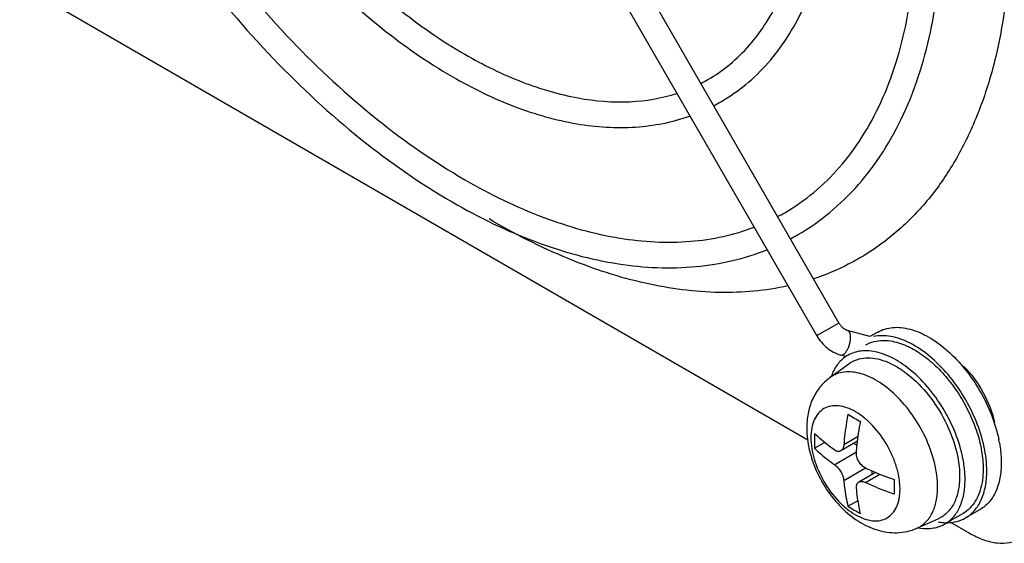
# Model space of a CAD drawing. Header units: millimetres. Extents: x 59 to 456, y 172 to 546.
# Tile 2 of 14: x 102 to 140, y 223 to 244. Entities that reach past the tile are written whole.
import ezdxf

# ---------------------------------------------------------------- set-up
doc = ezdxf.new("R2010")
doc.units = ezdxf.units.MM
doc.header["$LTSCALE"] = 46.725481
doc.layers.get('0').update_dxf_attribs({"linetype": 'CONTINUOUS'})

msp = doc.modelspace()

# ---------------------------------------------------------------- linework, layer by layer
at = {"color": 7, "linetype": 'Continuous'}
for p, q in [((119.629, 256.369), (133.775, 231.868)), ((118.763, 255.869), (132.909, 231.368)), ((101.756, 245.093), (132.556, 227.31)), ((133.592, 231.762), (132.988, 231.414)), ((133.775, 231.868), (133.592, 231.762)), ((132.988, 231.414), (132.909, 231.368)), ((134.982, 231.336), (134.113, 231.581)), ((135.288, 231.513), (134.982, 231.336)), ((133.841, 230.619), (133.942, 230.637)), ((134.046, 230.561), (133.841, 230.619)), ((133.421, 229.737), (134.16, 230.277)), ((134.526, 227.434), (133.963, 227.109)), ((132.819, 226.979), (133.212, 227.206)), ((134.501, 227.25), (133.845, 226.872)), ((134.359, 227.168), (134.484, 227.095)), ((134.458, 226.823), (133.609, 226.333)), ((133.963, 225.72), (134.811, 226.21)), ((135.203, 226.034), (134.547, 225.656)), ((134.811, 225.639), (135.373, 225.963)), ((135.061, 226.096), (135.061, 225.952)), ((134.127, 224.713), (134.52, 224.94)), ((138.622, 224.431), (137.915, 224.023)), ((139.288, 224.585), (138.722, 224.258)), ((136.816, 223.855), (137.654, 224.226)), ((138.111, 224.103), (138.879, 223.66))]:
    msp.add_line(p, q, dxfattribs=at)
for centre, radius, start, end in [((125.572, 246.709), 6.163, 297.0588, 299.9981), ((125.571, 246.711), 7.165, 297.4513, 299.9989), ((127.576, 243.238), 8.155, 297.7776, 299.999), ((127.574, 243.241), 9.159, 298.0094, 299.9993), ((134.749, 229.507), 1.268, 119.9955, 123.6844), ((138.527, 235.354), 8.309, 238.0295, 241.9716), ((141.332, 227.26), 8.518, 178.0436, 179.9855), ((140.836, 227.261), 8.022, 179.9949, 182.0159), ((134.917, 226.272), 5.209, 10.5458, 11.6879), ((144.36, 225.465), 8.435, 178.034, 179.9951), ((143.866, 225.464), 7.941, 179.9845, 182.0263), ((138.444, 231.619), 8.144, 237.9896, 242.0115), ((137.252, 225.889), 2.046, 258.6901, 261.7016)]:
    msp.add_arc(centre, radius, start, end, dxfattribs=at)
for points, knots in [([(132.153, 235.309), (132.596, 235.565), (133.447, 236.157), (134.573, 237.255), (135.541, 238.551), (136.635, 240.569), (137.547, 243.544), (137.905, 247.527), (137.566, 251.88), (136.549, 256.455), (134.896, 261.093), (133.416, 264.102), (132.584, 265.58)], [0, 0, 0, 0, 0.04644, 0.093609, 0.142188, 0.192759, 0.301398, 0.421794, 0.553944, 0.696266, 0.846079, 1, 1, 1, 1]), ([(131.653, 236.175), (132.052, 236.405), (132.82, 236.941), (133.838, 237.939), (134.719, 239.128), (135.455, 240.498), (136.038, 242.037), (136.62, 244.362), (136.899, 247.619), (136.561, 251.804), (135.57, 256.227), (133.963, 260.723), (132.526, 263.644), (131.719, 265.079)], [0, 0, 0, 0, 0.043868, 0.088712, 0.135321, 0.184406, 0.236446, 0.291738, 0.412349, 0.545947, 0.690531, 0.843092, 1, 1, 1, 1]), ([(129.153, 240.505), (129.498, 240.704), (130.159, 241.164), (131.035, 242.016), (131.788, 243.02), (132.639, 244.579), (133.35, 246.874), (133.635, 249.944), (133.384, 253.295), (132.613, 256.817), (131.351, 260.389), (130.22, 262.708), (129.584, 263.847)], [0, 0, 0, 0, 0.046831, 0.094352, 0.143228, 0.19402, 0.30286, 0.423179, 0.555057, 0.697007, 0.846426, 1, 1, 1, 1]), ([(128.653, 241.371), (128.953, 241.545), (129.532, 241.948), (130.3, 242.7), (130.967, 243.598), (131.524, 244.633), (131.968, 245.798), (132.412, 247.562), (132.63, 250.036), (132.38, 253.221), (131.633, 256.591), (130.418, 260.02), (129.329, 262.25), (128.718, 263.347)], [0, 0, 0, 0, 0.043489, 0.087992, 0.134306, 0.183163, 0.235043, 0.29024, 0.410833, 0.544597, 0.689498, 0.842511, 1, 1, 1, 1]), ([(109.591, 252.301), (110.226, 251.238), (111.594, 249.206), (113.92, 246.468), (116.426, 244.153), (118.238, 242.89), (119.153, 242.362)], [0, 0, 0, 0, 0.266862, 0.526327, 0.772378, 1, 1, 1, 1]), ([(108.725, 251.801), (109.381, 250.702), (110.794, 248.602), (113.203, 245.768), (115.808, 243.363), (117.696, 242.048), (118.653, 241.496)], [0, 0, 0, 0, 0.265657, 0.52438, 0.77062, 1, 1, 1, 1]), ([(106.59, 250.569), (107.421, 249.167), (109.212, 246.488), (112.267, 242.877), (115.562, 239.824), (117.948, 238.159), (119.153, 237.463)], [0, 0, 0, 0, 0.266674, 0.5261, 0.772217, 1, 1, 1, 1]), ([(105.723, 250.07), (106.574, 248.633), (108.411, 245.885), (111.548, 242.178), (114.944, 239.034), (117.406, 237.317), (118.653, 236.597)], [0, 0, 0, 0, 0.265751, 0.524605, 0.770866, 1, 1, 1, 1]), ([(140.47, 247.441), (140.47, 245.996), (140.301, 243.876), (139.649, 241.21), (138.986, 239.435), (138.141, 237.845), (137.12, 236.459), (135.933, 235.29), (135.035, 234.664), (134.567, 234.394)], [0, 0, 0, 0, 0.289278, 0.422535, 0.548497, 0.667894, 0.781867, 0.891952, 1, 1, 1, 1]), ([(119.153, 242.362), (119.875, 241.945), (121.305, 241.243), (123.488, 240.598), (125.548, 240.426), (126.846, 240.644), (127.436, 240.833)], [0, 0, 0, 0, 0.28888, 0.549985, 0.785079, 1, 1, 1, 1]), ([(118.653, 241.496), (119.442, 241.04), (121.018, 240.272), (123.448, 239.576), (125.782, 239.422), (127.261, 239.709), (127.939, 239.947)], [0, 0, 0, 0, 0.282047, 0.540365, 0.777693, 1, 1, 1, 1]), ([(119.153, 237.463), (120.139, 236.894), (122.096, 235.941), (125.085, 235.095), (127.488, 234.959), (129.246, 235.217), (130.063, 235.459), (130.454, 235.607)], [0, 0, 0, 0, 0.289273, 0.549953, 0.78436, 0.893921, 1, 1, 1, 1]), ([(118.653, 236.597), (119.705, 235.99), (121.805, 234.971), (125.039, 234.077), (127.666, 233.957), (129.608, 234.27), (130.518, 234.555), (130.954, 234.728)], [0, 0, 0, 0, 0.283569, 0.542005, 0.778363, 0.890519, 1, 1, 1, 1]), ([(131.778, 233.318), (130.903, 233.124), (129.024, 232.959), (126.108, 233.347), (123.072, 234.341), (121.093, 235.346), (120.1, 235.932)], [0, 0, 0, 0, 0.219917, 0.457621, 0.717201, 1, 1, 1, 1]), ([(134.567, 234.394), (134.426, 234.312), (133.849, 233.999), (133.241, 233.746), (132.773, 233.591)], [0, 0, 0, 0, 0.249066, 1, 1, 1, 1]), ([(133.775, 231.868), (133.796, 231.831), (133.882, 231.709), (134.01, 231.611), (134.113, 231.581)], [0, 0, 0, 0, 0.283596, 1, 1, 1, 1]), ([(135.288, 231.513), (135.375, 231.563), (135.566, 231.646), (135.878, 231.705), (136.213, 231.7), (136.7, 231.607), (137.334, 231.325), (138.056, 230.786), (138.728, 230.071), (139.306, 229.224), (139.753, 228.301), (139.951, 227.651), (140.018, 227.327)], [0, 0, 0, 0, 0.042935, 0.087281, 0.134232, 0.184639, 0.297166, 0.425324, 0.565642, 0.712554, 0.859521, 1, 1, 1, 1]), ([(132.909, 231.368), (133.012, 231.19), (133.279, 230.871), (133.649, 230.674), (133.841, 230.619)], [0, 0, 0, 0, 0.506707, 1, 1, 1, 1]), ([(133.999, 230.681), (134.028, 230.71), (134.082, 230.78), (134.146, 230.904), (134.195, 231.046), (134.226, 231.193), (134.234, 231.331), (134.219, 231.449), (134.183, 231.538), (134.136, 231.575), (134.113, 231.581)], [0, 0, 0, 0, 0.122229, 0.265403, 0.419773, 0.573544, 0.715056, 0.834735, 0.927881, 1, 1, 1, 1]), ([(139.551, 226.089), (139.551, 226.403), (139.47, 227.062), (139.164, 228.038), (138.687, 228.992), (138.072, 229.857), (137.363, 230.573), (136.712, 231.02), (136.186, 231.249), (135.813, 231.35), (135.456, 231.385), (135.226, 231.362), (135.118, 231.338)], [0, 0, 0, 0, 0.124827, 0.261702, 0.404709, 0.546949, 0.681635, 0.803209, 0.858115, 0.908936, 0.955993, 1, 1, 1, 1]), ([(134.822, 231.013), (134.923, 231.071), (135.147, 231.162), (135.386, 231.19), (135.507, 231.191)], [0, 0, 0, 0, 0.488461, 1, 1, 1, 1]), ([(135.507, 231.191), (135.574, 231.191), (135.858, 231.177), (136.137, 231.097), (136.339, 231.014)], [0, 0, 0, 0, 0.233664, 1, 1, 1, 1]), ([(136.339, 231.014), (136.54, 230.932), (136.943, 230.71), (137.504, 230.264), (138.029, 229.705), (138.497, 229.058), (138.886, 228.352), (139.179, 227.618), (139.363, 226.889), (139.409, 226.403), (139.409, 226.171)], [0, 0, 0, 0, 0.108411, 0.228073, 0.356529, 0.490334, 0.625513, 0.757969, 0.883851, 1, 1, 1, 1]), ([(134.046, 230.562), (133.919, 230.477), (133.685, 230.249), (133.537, 229.961), (133.48, 229.805)], [0, 0, 0, 0, 0.478991, 1, 1, 1, 1]), ([(133.942, 230.637), (133.946, 230.64), (133.967, 230.653), (133.985, 230.669), (133.999, 230.681)], [0, 0, 0, 0, 0.231303, 1, 1, 1, 1]), ([(136.598, 230.006), (136.39, 230.179), (135.971, 230.474), (135.304, 230.751), (134.756, 230.805), (134.368, 230.727), (134.195, 230.651), (134.115, 230.605)], [0, 0, 0, 0, 0.300072, 0.563921, 0.792711, 0.897907, 1, 1, 1, 1]), ([(134.56, 230.466), (134.674, 230.495), (134.92, 230.524), (135.303, 230.475), (135.704, 230.342), (135.964, 230.204), (136.095, 230.124)], [0, 0, 0, 0, 0.218146, 0.454857, 0.714985, 1, 1, 1, 1]), ([(134.16, 230.277), (134.25, 230.342), (134.383, 230.412), (134.524, 230.456), (134.56, 230.466)], [0, 0, 0, 0, 0.746797, 1, 1, 1, 1]), ([(136.095, 230.124), (136.126, 230.105), (136.256, 230.022), (136.38, 229.932), (136.471, 229.86)], [0, 0, 0, 0, 0.243659, 1, 1, 1, 1]), ([(138.645, 230.187), (138.942, 229.887), (139.446, 229.198), (139.764, 228.406), (139.858, 227.997)], [0, 0, 0, 0, 0.501912, 1, 1, 1, 1]), ([(133.421, 229.737), (133.27, 229.627), (132.998, 229.363), (132.711, 228.875), (132.547, 228.331), (132.514, 227.953), (132.514, 227.763)], [0, 0, 0, 0, 0.249, 0.497439, 0.746697, 1, 1, 1, 1]), ([(137.629, 225.468), (137.629, 225.767), (137.543, 226.396), (137.225, 227.316), (136.735, 228.198), (136.116, 228.965), (135.421, 229.553), (134.794, 229.866), (134.311, 229.965), (133.982, 229.965), (133.679, 229.892), (133.501, 229.795), (133.421, 229.737)], [0, 0, 0, 0, 0.129945, 0.273066, 0.421499, 0.566347, 0.699395, 0.81497, 0.865929, 0.91288, 0.957007, 1, 1, 1, 1]), ([(136.471, 229.86), (136.767, 229.624), (137.315, 229.059), (137.95, 228.065), (138.373, 226.989), (138.49, 226.24), (138.49, 225.885)], [0, 0, 0, 0, 0.247733, 0.510406, 0.767525, 1, 1, 1, 1]), ([(138.639, 226.47), (138.581, 226.802), (138.392, 227.473), (137.941, 228.424), (137.344, 229.29), (136.857, 229.79), (136.598, 230.006)], [0, 0, 0, 0, 0.243271, 0.49995, 0.756657, 1, 1, 1, 1]), ([(136.161, 225.387), (136.161, 225.42), (136.16, 225.488), (136.151, 225.59), (136.141, 225.694), (136.13, 225.799), (136.11, 225.906), (136.078, 226.051), (136.03, 226.235), (135.957, 226.455), (135.84, 226.749), (135.589, 227.246), (135.216, 227.756), (134.776, 228.169), (134.438, 228.406), (134.098, 228.568), (133.767, 228.648), (133.457, 228.64), (133.18, 228.54), (132.955, 228.351), (132.793, 228.086), (132.697, 227.76), (132.678, 227.523), (132.678, 227.398)], [0, 0, 0, 0, 0.016086, 0.032639, 0.049456, 0.066531, 0.084079, 0.101961, 0.138416, 0.17585, 0.214009, 0.29156, 0.444515, 0.516398, 0.583032, 0.643463, 0.697524, 0.746145, 0.791546, 0.836942, 0.885547, 0.939589, 1, 1, 1, 1]), ([(134.127, 228.306), (134.108, 228.205), (134.036, 227.808), (133.986, 227.408), (133.963, 227.109)], [0, 0, 0, 0, 0.255729, 1, 1, 1, 1]), ([(134.458, 226.823), (134.465, 226.921), (134.503, 227.322), (134.564, 227.721), (134.622, 228.02)], [0, 0, 0, 0, 0.244202, 1, 1, 1, 1]), ([(132.514, 227.763), (132.514, 227.198), (132.733, 226.332), (133.295, 225.323), (133.849, 224.648), (134.503, 224.11), (135.126, 223.81), (135.648, 223.691), (136.046, 223.669), (136.442, 223.719), (136.695, 223.802), (136.816, 223.855)], [0, 0, 0, 0, 0.253356, 0.385904, 0.516632, 0.642312, 0.762853, 0.822195, 0.881378, 0.940594, 1, 1, 1, 1]), ([(133.609, 226.904), (133.537, 226.955), (133.261, 227.155), (133.001, 227.375), (132.819, 227.551)], [0, 0, 0, 0, 0.258188, 1, 1, 1, 1]), ([(132.678, 227.398), (132.678, 227.112), (132.785, 226.51), (133.159, 225.664), (133.625, 225.027), (134.066, 224.615), (134.404, 224.378), (134.744, 224.217), (135.074, 224.137), (135.384, 224.145), (135.66, 224.246), (135.884, 224.435), (136.016, 224.65), (136.079, 224.823), (136.11, 224.93), (136.131, 225.015), (136.142, 225.104), (136.151, 225.196), (136.161, 225.291), (136.161, 225.355), (136.161, 225.387)], [0, 0, 0, 0, 0.13824, 0.291384, 0.44451, 0.516425, 0.583064, 0.64348, 0.697514, 0.746108, 0.791491, 0.836871, 0.885465, 0.911767, 0.925449, 0.939513, 0.954113, 0.969065, 0.984283, 1, 1, 1, 1]), ([(133.963, 227.109), (133.959, 227.058), (133.941, 226.967), (133.88, 226.892), (133.845, 226.872)], [0, 0, 0, 0, 0.555469, 1, 1, 1, 1]), ([(140.038, 227.226), (140.051, 227.156), (140.095, 226.888), (140.116, 226.617), (140.116, 226.416)], [0, 0, 0, 0, 0.259628, 1, 1, 1, 1]), ([(132.819, 226.979), (132.878, 226.922), (133.128, 226.691), (133.397, 226.481), (133.609, 226.333)], [0, 0, 0, 0, 0.242034, 1, 1, 1, 1]), ([(133.845, 226.872), (133.829, 226.862), (133.792, 226.849), (133.707, 226.849), (133.646, 226.879), (133.609, 226.904)], [0, 0, 0, 0, 0.224518, 0.458155, 1, 1, 1, 1]), ([(134.811, 226.21), (134.757, 226.236), (134.656, 226.311), (134.54, 226.462), (134.467, 226.638), (134.453, 226.764), (134.458, 226.823)], [0, 0, 0, 0, 0.239885, 0.500046, 0.760187, 1, 1, 1, 1]), ([(133.609, 226.333), (133.655, 226.3), (133.743, 226.216), (133.85, 226.064), (133.928, 225.895), (133.958, 225.777), (133.963, 225.72)], [0, 0, 0, 0, 0.234391, 0.500047, 0.765681, 1, 1, 1, 1]), ([(138.702, 225.763), (138.702, 225.82), (138.697, 226.056), (138.669, 226.292), (138.639, 226.47)], [0, 0, 0, 0, 0.240796, 1, 1, 1, 1]), ([(140.116, 226.416), (140.116, 226.213), (140.086, 225.828), (139.93, 225.298), (139.667, 224.868), (139.42, 224.661), (139.288, 224.585)], [0, 0, 0, 0, 0.289806, 0.549048, 0.78223, 1, 1, 1, 1]), ([(134.811, 226.21), (134.9, 226.168), (135.266, 226), (135.642, 225.854), (135.93, 225.754)], [0, 0, 0, 0, 0.244206, 1, 1, 1, 1]), ([(138.49, 225.885), (138.49, 225.694), (138.459, 225.334), (138.301, 224.842), (138.033, 224.455), (137.784, 224.284), (137.654, 224.226)], [0, 0, 0, 0, 0.291615, 0.550099, 0.78161, 1, 1, 1, 1]), ([(138.722, 224.258), (138.854, 224.334), (139.101, 224.542), (139.364, 224.971), (139.52, 225.501), (139.551, 225.886), (139.551, 226.089)], [0, 0, 0, 0, 0.217768, 0.450949, 0.710192, 1, 1, 1, 1]), ([(139.409, 226.171), (139.409, 226.125), (139.406, 225.947), (139.388, 225.77), (139.366, 225.641)], [0, 0, 0, 0, 0.258951, 1, 1, 1, 1]), ([(133.963, 225.72), (133.97, 225.633), (134.005, 225.294), (134.066, 224.958), (134.127, 224.713)], [0, 0, 0, 0, 0.258188, 1, 1, 1, 1]), ([(134.458, 225.435), (134.454, 225.48), (134.458, 225.548), (134.501, 225.621), (134.531, 225.646), (134.547, 225.656)], [0, 0, 0, 0, 0.541901, 0.775511, 1, 1, 1, 1]), ([(134.547, 225.656), (134.582, 225.676), (134.678, 225.69), (134.766, 225.661), (134.811, 225.639)], [0, 0, 0, 0, 0.444592, 1, 1, 1, 1]), ([(135.93, 225.183), (135.833, 225.216), (135.454, 225.353), (135.082, 225.51), (134.811, 225.639)], [0, 0, 0, 0, 0.255731, 1, 1, 1, 1]), ([(137.915, 224.023), (138.041, 224.095), (138.275, 224.292), (138.525, 224.701), (138.673, 225.204), (138.702, 225.57), (138.702, 225.763)], [0, 0, 0, 0, 0.217768, 0.450949, 0.710192, 1, 1, 1, 1]), ([(139.366, 225.641), (139.343, 225.507), (139.279, 225.252), (139.119, 224.908), (138.901, 224.628), (138.719, 224.487), (138.622, 224.431)], [0, 0, 0, 0, 0.278571, 0.534254, 0.772088, 1, 1, 1, 1]), ([(134.622, 224.428), (134.602, 224.507), (134.527, 224.839), (134.48, 225.178), (134.458, 225.435)], [0, 0, 0, 0, 0.242034, 1, 1, 1, 1]), ([(136.816, 223.855), (136.943, 223.912), (137.185, 224.078), (137.445, 224.454), (137.599, 224.932), (137.629, 225.283), (137.629, 225.468)], [0, 0, 0, 0, 0.218391, 0.449903, 0.708385, 1, 1, 1, 1]), ([(136.956, 223.864), (137.125, 223.84), (137.46, 223.834), (137.779, 223.944), (137.915, 224.023)], [0, 0, 0, 0, 0.519829, 1, 1, 1, 1]), ([(137.651, 224.101), (137.681, 224.096), (137.801, 224.077), (137.922, 224.069), (138.012, 224.071)], [0, 0, 0, 0, 0.257308, 1, 1, 1, 1]), ([(138.012, 224.071), (138.139, 224.073), (138.386, 224.103), (138.618, 224.198), (138.722, 224.258)], [0, 0, 0, 0, 0.511238, 1, 1, 1, 1]), ([(138.879, 223.66), (139.055, 223.559), (139.404, 223.392), (139.94, 223.263), (140.444, 223.276), (140.747, 223.386), (140.879, 223.462)], [0, 0, 0, 0, 0.289775, 0.549069, 0.782225, 1, 1, 1, 1])]:
    msp.add_open_spline(points, degree=3, knots=knots, dxfattribs=at)

doc.saveas('drawing.dxf')
